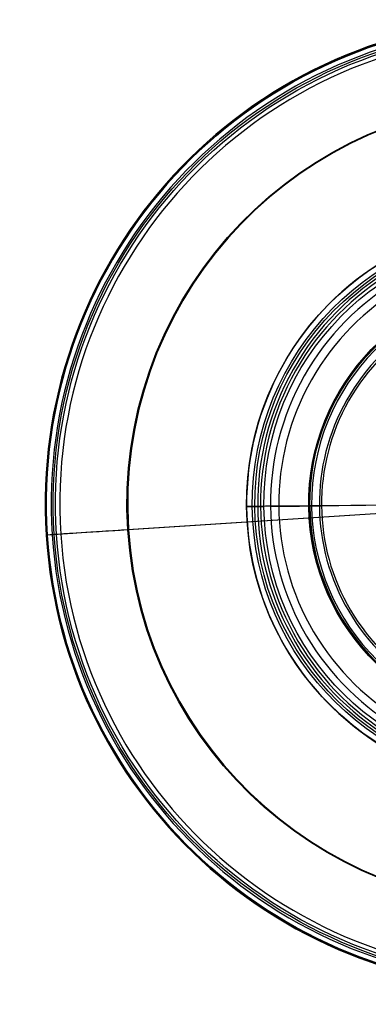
# Model space of a CAD drawing. Header units: millimetres. Extents: x -310 to 310, y -304 to 304.
# Tile 1 of 27: x -310 to -99, y -304 to 294. Entities that reach past the tile are written whole.
import ezdxf

# ---------------------------------------------------------------- set-up
doc = ezdxf.new("R2010")
doc.units = ezdxf.units.MM
doc.layers.add('Default', color=18, linetype='Continuous', true_color=0x000000)

msp = doc.modelspace()

# ---------------------------------------------------------------- linework, layer by layer
at = {"layer": 'Default'}
for p, q in [((-77.34, -4.98, -1054.68), (-244.53, -15.73, -1072.29)), ((-76.92, -4.95, -1058.66), (-244.12, -15.71, -1076.27)), ((-169.01, -1.52, -1196.43), (-172.47, -1.55, -1156.86)), ((-167.49, -1.5, -1151.43), (-161.99, -1.45, -1151.43)), ((-167.49, -1.5, -1156.43), (-161.99, -1.45, -1156.43)), ((-164.03, -1.47, -1195.99), (-167.49, -1.5, -1156.43)), ((-57.5, -0.52, -1089.81), (-128.35, -1.15, -1108.79)), ((-56.2, -0.5, -1094.64), (-127.05, -1.14, -1113.62)), ((-289.18, -18.6, -1120.27), (-294.04, -18.92, -1259.68)), ((-294.04, -18.92, -1259.68), (-293.39, -18.88, -1259.68)), ((-290.4, -18.68, -1269.82), (-293.39, -18.88, -1269.71)), ((-293.39, -18.88, -1259.68), (-293.39, -18.88, -1269.71)), ((-285.2, -18.35, -1120.41), (-290.4, -18.68, -1269.82))]:
    msp.add_line(p, q, dxfattribs=at)
at = {"layer": 'Default', "extrusion": (0, 0, -1)}
for centre, radius, start, end in [((0, 0, 1264.7), 294, 266.3189, 86.3189), ((0, 0, 1269.71), 294, 266.3189, 86.3189), ((0, 0, 1120.27), 289.78, 266.3189, 86.3189), ((0, 0, 1195.11), 288.39, 266.3189, 86.3189), ((0, 0, 1072.29), 245.04, 266.3189, 86.3189), ((0, 0, 1156.86), 172.48, 269.4862, 89.4862), ((0, 0, 1196.43), 169.02, 269.4862, 89.4862), ((0, 0, 1156.43), 167.5, 269.4862, 89.4862), ((0, 0, 1151.43), 167.5, 269.4862, 89.4862), ((0, 0, 1151.43), 162, 269.4862, 89.4862), ((0, 0, 1156.43), 162, 269.4862, 89.4862), ((0, 0, 1060.7), 134.77, 266.3189, 86.3189), ((0, 0, 1064.7), 134.54, 266.3189, 86.3189), ((0, 0, 1236.39), 134.15, 359.4862, 89.4862)]:
    msp.add_arc(centre, radius, start, end, dxfattribs=at)
at = {"layer": 'Default'}
for centre, radius, start, end in [((0, 0, -1259.68), 294.65, 93.6811, 273.6811), ((0, 0, -1259.68), 294, 93.6811, 273.6811), ((0, 0, -1269.82), 291, 93.6811, 273.6811), ((0, 0, -1120.41), 285.78, 93.6811, 273.6811), ((0, 0, -1076.27), 244.62, 93.6811, 273.6811), ((0, 0, -1156.43), 172.5, 90.5138, 270.5138), ((0, 0, -1176.21), 165.77, 90.5138, 270.5138), ((0, 0, -1195.99), 164.04, 90.5138, 270.5138), ((0, 0, -1147.43), 158, 90.5138, 270.5138), ((0, 0, -1147.43), 153, 90.5138, 270.5138), ((0, 0, -1147.43), 153, 90.5138, 270.5138), ((0, 0, -1231.51), 133.05, 90.5138, 180.5138), ((0, 0, -1108.79), 128.35, 90.5138, 270.5138), ((0, 0, -1113.62), 127.06, 90.5138, 270.5138), ((0, 0, -1236.39), 134.15, 180.5138, 270.5138), ((0, 0, -1231.51), 133.05, 180.5138, 270.5138)]:
    msp.add_arc(centre, radius, start, end, dxfattribs=at)
at = {"layer": 'Default', "extrusion": (-0.008967, 0.99996, 1.25499e-15)}
msp.add_arc((0, -645.55), 605.88, 270, 282.79251, dxfattribs=at)
at = {"layer": 'Default', "extrusion": (-0.008967, 0.99996, 3.29023e-18)}
for centre, radius, start, end in [((167.5, -1156.43), 5, 0, 90), ((167.5, -1156.43), 5, 355, 0), ((124.19, -1192.51), 45, 282.79251, 355), ((124.19, -1192.51), 40, 282.79251, 355), ((162, -1147.43), 9, 180, 270), ((162, -1147.43), 4, 180, 270), ((118, -1147.43), 40, 0, 75), ((118, -1147.43), 35, 0, 75)]:
    msp.add_arc(centre, radius, start, end, dxfattribs=at)
at = {"layer": 'Default', "extrusion": (-0.008967, 0.99996, 3.2008e-15)}
msp.add_arc((0, -645.55), 600.88, 270, 282.79251, dxfattribs=at)
at = {"layer": 'Default', "extrusion": (0.064203, -0.997937, -2.36193e-17)}
for radius in [50, 46]:
    msp.add_arc((-239.81, -1122.01), radius, 96, 178, dxfattribs=at)

doc.saveas('drawing.dxf')
